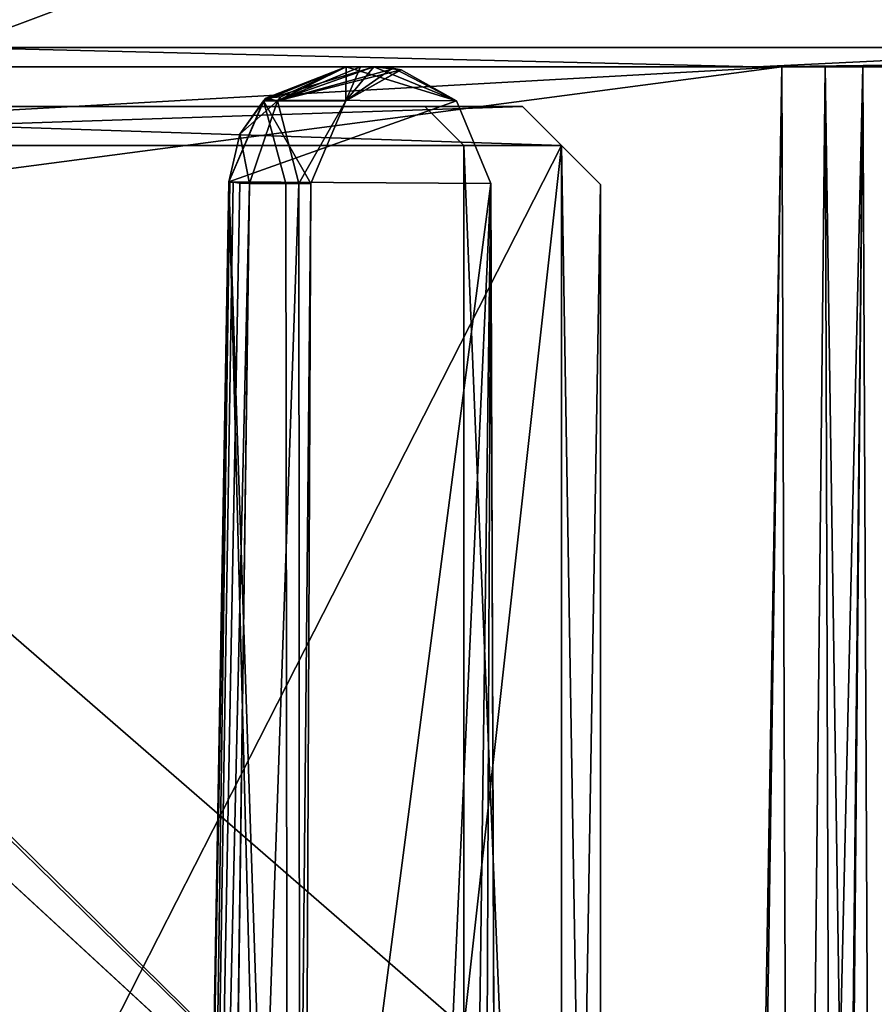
# Model space of a CAD drawing. Header units: millimetres. Extents: x -26 to 124, y -190 to 73.
# Tile 69 of 95: x 57 to 68, y 39 to 51. Entities that reach past the tile are written whole.
import ezdxf

# ---------------------------------------------------------------- set-up
doc = ezdxf.new("R2010")
doc.units = ezdxf.units.MM
doc.header["$LTSCALE"] = 41.718519
for name, color, linetype in [('100', 7, 'CONTINUOUS'), ('101', 7, 'CONTINUOUS'), ('1167', 7, 'CONTINUOUS'), ('1169', 7, 'CONTINUOUS'), ('1171', 7, 'CONTINUOUS'), ('1180', 7, 'CONTINUOUS'), ('1183', 7, 'CONTINUOUS'), ('142', 7, 'CONTINUOUS'), ('145', 7, 'CONTINUOUS'), ('148', 7, 'CONTINUOUS'), ('149', 7, 'CONTINUOUS'), ('153', 7, 'CONTINUOUS'), ('155', 7, 'CONTINUOUS'), ('193', 7, 'CONTINUOUS'), ('197', 7, 'CONTINUOUS'), ('221', 7, 'CONTINUOUS'), ('226', 7, 'CONTINUOUS'), ('237', 7, 'CONTINUOUS'), ('252', 7, 'CONTINUOUS'), ('253', 7, 'CONTINUOUS'), ('254', 7, 'CONTINUOUS'), ('255', 7, 'CONTINUOUS'), ('256', 7, 'CONTINUOUS'), ('257', 7, 'CONTINUOUS'), ('258', 7, 'CONTINUOUS'), ('259', 7, 'CONTINUOUS'), ('316', 7, 'CONTINUOUS'), ('325', 7, 'CONTINUOUS'), ('462', 7, 'CONTINUOUS'), ('463', 7, 'CONTINUOUS'), ('466', 7, 'CONTINUOUS'), ('468', 7, 'CONTINUOUS'), ('470', 7, 'CONTINUOUS'), ('471', 7, 'CONTINUOUS'), ('482', 7, 'CONTINUOUS'), ('491', 7, 'CONTINUOUS'), ('492', 7, 'CONTINUOUS'), ('549', 7, 'CONTINUOUS'), ('553', 7, 'CONTINUOUS'), ('564', 7, 'CONTINUOUS'), ('566', 7, 'CONTINUOUS'), ('568', 7, 'CONTINUOUS'), ('570', 7, 'CONTINUOUS'), ('571', 7, 'CONTINUOUS'), ('577', 7, 'CONTINUOUS'), ('598', 7, 'CONTINUOUS'), ('599', 7, 'CONTINUOUS'), ('99', 7, 'CONTINUOUS')]:
    doc.layers.add(name, color=color, linetype=linetype)

msp = doc.modelspace()

# ---------------------------------------------------------------- linework, layer by layer
at = {"layer": '100', "color": 7, "linetype": 'CONTINUOUS'}
for points in [[(59.486, 34.316, -12.521), (59.743, 49.036, -12.688), (59.487, 34.332, 14.046), (59.486, 34.316, -12.521)], [(59.743, 49.036, -12.688), (59.743, 49.036, 14.268), (59.487, 34.332, 14.046), (59.743, 49.036, -12.688)]]:
    msp.add_3dface(points, dxfattribs=at)
at = {"layer": '101', "color": 7, "linetype": 'CONTINUOUS'}
for points in [[(59.743, 49.036, 34.069), (59, 6.46, 35.556), (59.743, 49.036, 19.312), (59.743, 49.036, 34.069)], [(59.743, 49.036, 19.312), (59, 6.46, 35.556), (59.486, 34.316, 19.479), (59.743, 49.036, 19.312)]]:
    msp.add_3dface(points, dxfattribs=at)
at = {"layer": '1167', "color": 7, "linetype": 'CONTINUOUS'}
for points in [[(46.003, 50.51, -44.216), (66.497, 50.51, -44.216), (46.003, 50.51, 46.216), (46.003, 50.51, -44.216)], [(46.003, 50.51, 46.216), (66.497, 50.51, -44.216), (66.497, 50.51, 46.216), (46.003, 50.51, 46.216)], [(86.203, 50.51, -38.59), (85.433, 50.51, -32.189), (66.497, 50.51, 46.216), (86.203, 50.51, -38.59)], [(66.497, 50.51, 46.216), (85.433, 50.51, -32.189), (85.432, 50.51, 34.227), (66.497, 50.51, 46.216)], [(66.497, 50.51, -44.216), (86.203, 50.51, -38.59), (66.497, 50.51, 46.216), (66.497, 50.51, -44.216)], [(86.203, 50.51, 40.59), (66.497, 50.51, 46.216), (85.432, 50.51, 34.227), (86.203, 50.51, 40.59)]]:
    msp.add_3dface(points, dxfattribs=at)
at = {"layer": '1169', "color": 7, "linetype": 'CONTINUOUS'}
for points in [[(71.61, 50.756, -43.572), (56.25, 50.756, -45.18), (71.631, 56.51, -43.67), (71.61, 50.756, -43.572)], [(71.631, 56.51, -43.67), (56.25, 50.756, -45.18), (56.25, 56.51, -45.28), (71.631, 56.51, -43.67)]]:
    msp.add_3dface(points, dxfattribs=at)
at = {"layer": '1171', "color": 7, "linetype": 'CONTINUOUS'}
for points in [[(56.25, 50.756, 47.18), (71.61, 50.756, 45.572), (56.25, 56.51, 47.28), (56.25, 50.756, 47.18)], [(56.25, 56.51, 47.28), (71.61, 50.756, 45.572), (71.631, 56.51, 45.67), (56.25, 56.51, 47.28)]]:
    msp.add_3dface(points, dxfattribs=at)
at = {"layer": '1180', "color": 7, "linetype": 'CONTINUOUS'}
for points in [[(66.497, 50.51, -44.216), (46.003, 50.51, -44.216), (56.25, 50.756, -45.18), (66.497, 50.51, -44.216)], [(71.61, 50.756, -43.572), (66.497, 50.51, -44.216), (56.25, 50.756, -45.18), (71.61, 50.756, -43.572)], [(86.274, 50.582, -38.75), (66.497, 50.51, -44.216), (86.304, 50.756, -38.818), (86.274, 50.582, -38.75)], [(86.304, 50.756, -38.818), (66.497, 50.51, -44.216), (71.61, 50.756, -43.572), (86.304, 50.756, -38.818)], [(86.203, 50.51, -38.59), (66.497, 50.51, -44.216), (86.274, 50.582, -38.75), (86.203, 50.51, -38.59)]]:
    msp.add_3dface(points, dxfattribs=at)
at = {"layer": '1183', "color": 7, "linetype": 'CONTINUOUS'}
for points in [[(46.003, 50.51, 46.216), (66.497, 50.51, 46.216), (56.25, 50.756, 47.18), (46.003, 50.51, 46.216)], [(56.25, 50.756, 47.18), (66.497, 50.51, 46.216), (71.61, 50.756, 45.572), (56.25, 50.756, 47.18)], [(66.497, 50.51, 46.216), (86.203, 50.51, 40.59), (71.61, 50.756, 45.572), (66.497, 50.51, 46.216)]]:
    msp.add_3dface(points, dxfattribs=at)
at = {"layer": '142', "color": 7, "linetype": 'CONTINUOUS'}
for points in [[(67.507, 11.5, -38.55), (67.663, 31.2, -38.694), (67.859, 50.51, -38.834), (67.507, 11.5, -38.55)], [(67.507, 11.5, -38.55), (67.859, 50.51, -38.834), (68.042, 11.496, -37.963), (67.507, 11.5, -38.55)], [(67.859, 50.51, -38.834), (68.275, 50.51, -38.517), (68.042, 11.496, -37.963), (67.859, 50.51, -38.834)]]:
    msp.add_3dface(points, dxfattribs=at)
at = {"layer": '145', "color": 7, "linetype": 'CONTINUOUS'}
for points in [[(67.859, 50.51, 40.835), (67.663, 31.199, 40.694), (68.042, 11.496, 39.963), (67.859, 50.51, 40.835)], [(67.859, 50.51, 40.835), (68.042, 11.496, 39.963), (68.275, 50.51, 40.517), (67.859, 50.51, 40.835)]]:
    msp.add_3dface(points, dxfattribs=at)
at = {"layer": '148', "color": 7, "linetype": 'CONTINUOUS'}
for points in [[(47.905, 49.451, -39.25), (46.933, 50.51, -39.25), (66.498, 31.261, -39.25), (47.905, 49.451, -39.25)], [(46.933, 50.51, -39.25), (66.821, 50.51, -39.25), (66.498, 31.261, -39.25), (46.933, 50.51, -39.25)], [(48.274, 48.062, -39.25), (47.905, 49.451, -39.25), (66.498, 31.261, -39.25), (48.274, 48.062, -39.25)], [(48.912, 11.51, -39.25), (48.274, 48.062, -39.25), (66.241, 11.51, -39.25), (48.912, 11.51, -39.25)], [(66.241, 11.51, -39.25), (48.274, 48.062, -39.25), (66.498, 31.261, -39.25), (66.241, 11.51, -39.25)]]:
    msp.add_3dface(points, dxfattribs=at)
at = {"layer": '149', "color": 7, "linetype": 'CONTINUOUS'}
for points in [[(46.933, 50.51, 41.25), (47.905, 49.451, 41.25), (66.821, 50.51, 41.25), (46.933, 50.51, 41.25)], [(47.905, 49.451, 41.25), (48.274, 48.062, 41.25), (66.821, 50.51, 41.25), (47.905, 49.451, 41.25)], [(66.821, 50.51, 41.25), (48.274, 48.062, 41.25), (66.498, 31.257, 41.25), (66.821, 50.51, 41.25)], [(48.274, 48.062, 41.25), (48.912, 11.51, 41.25), (66.498, 31.257, 41.25), (48.274, 48.062, 41.25)]]:
    msp.add_3dface(points, dxfattribs=at)
at = {"layer": '153', "color": 7, "linetype": 'CONTINUOUS'}
for points in [[(66.821, 50.51, 41.25), (66.498, 31.257, 41.25), (66.964, 11.504, 41.064), (66.821, 50.51, 41.25)], [(66.821, 50.51, 41.25), (66.964, 11.504, 41.064), (67.38, 50.51, 41.142), (66.821, 50.51, 41.25)], [(66.964, 11.504, 41.064), (67.506, 11.5, 40.55), (67.38, 50.51, 41.142), (66.964, 11.504, 41.064)], [(67.38, 50.51, 41.142), (67.506, 11.5, 40.55), (67.663, 31.199, 40.694), (67.38, 50.51, 41.142)], [(67.859, 50.51, 40.835), (67.38, 50.51, 41.142), (67.663, 31.199, 40.694), (67.859, 50.51, 40.835)]]:
    msp.add_3dface(points, dxfattribs=at)
at = {"layer": '155', "color": 7, "linetype": 'CONTINUOUS'}
for points in [[(66.964, 11.504, -39.064), (66.241, 11.51, -39.25), (66.821, 50.51, -39.25), (66.964, 11.504, -39.064)], [(66.821, 50.51, -39.25), (66.241, 11.51, -39.25), (66.498, 31.261, -39.25), (66.821, 50.51, -39.25)], [(67.38, 50.51, -39.142), (66.964, 11.504, -39.064), (66.821, 50.51, -39.25), (67.38, 50.51, -39.142)], [(67.663, 31.2, -38.694), (66.964, 11.504, -39.064), (67.859, 50.51, -38.834), (67.663, 31.2, -38.694)], [(67.859, 50.51, -38.834), (66.964, 11.504, -39.064), (67.38, 50.51, -39.142), (67.859, 50.51, -38.834)]]:
    msp.add_3dface(points, dxfattribs=at)
at = {"layer": '193', "color": 7, "linetype": 'CONTINUOUS'}
for points in [[(59.743, 49.036, 19.312), (59.486, 34.316, 19.479), (60.51, 19.36, 18.178), (59.743, 49.036, 19.312)], [(60.473, 49.013, 18.379), (59.743, 49.036, 19.312), (60.51, 19.36, 18.178), (60.473, 49.013, 18.379)], [(59.607, 19.36, 14.643), (59.807, 34.305, 14.78), (60.004, 49.013, 14.942), (59.607, 19.36, 14.643)], [(59.607, 19.36, 14.643), (60.004, 49.013, 14.942), (60.637, 49.013, 16.009), (59.607, 19.36, 14.643)], [(59.607, 19.36, 14.643), (60.637, 49.013, 16.009), (60.657, 19.36, 16.257), (59.607, 19.36, 14.643)], [(60.793, 49.013, 17.238), (60.473, 49.013, 18.379), (60.51, 19.36, 18.178), (60.793, 49.013, 17.238)], [(60.657, 19.36, 16.257), (60.793, 49.013, 17.238), (60.51, 19.36, 18.178), (60.657, 19.36, 16.257)], [(60.637, 49.013, 16.009), (60.793, 49.013, 17.238), (60.657, 19.36, 16.257), (60.637, 49.013, 16.009)]]:
    msp.add_3dface(points, dxfattribs=at)
at = {"layer": '197', "color": 7, "linetype": 'CONTINUOUS'}
for points in [[(59.743, 49.036, -12.688), (59.486, 34.316, -12.521), (60.51, 19.36, -13.822), (59.743, 49.036, -12.688)], [(60.473, 49.013, -13.621), (59.743, 49.036, -12.688), (60.51, 19.36, -13.822), (60.473, 49.013, -13.621)], [(59.607, 19.36, -17.357), (59.807, 34.305, -17.22), (60.004, 49.013, -17.058), (59.607, 19.36, -17.357)], [(59.607, 19.36, -17.357), (60.004, 49.013, -17.058), (60.637, 49.013, -15.991), (59.607, 19.36, -17.357)], [(59.607, 19.36, -17.357), (60.637, 49.013, -15.991), (60.657, 19.36, -15.743), (59.607, 19.36, -17.357)], [(60.793, 49.013, -14.762), (60.473, 49.013, -13.621), (60.51, 19.36, -13.822), (60.793, 49.013, -14.762)], [(60.657, 19.36, -15.743), (60.793, 49.013, -14.762), (60.51, 19.36, -13.822), (60.657, 19.36, -15.743)], [(60.637, 49.013, -15.991), (60.793, 49.013, -14.762), (60.657, 19.36, -15.743), (60.637, 49.013, -15.991)]]:
    msp.add_3dface(points, dxfattribs=at)
at = {"layer": '221', "color": 7, "linetype": 'CONTINUOUS'}
for points in [[(59.756, 49.032, -17.572), (59.225, 19.356, -18.142), (59.743, 49.036, -17.732), (59.756, 49.032, -17.572)], [(59.743, 49.036, -17.732), (59.225, 19.356, -18.142), (59.487, 34.332, -17.954), (59.743, 49.036, -17.732)], [(59.325, 19.357, -17.706), (59.225, 19.356, -18.142), (59.756, 49.032, -17.572), (59.325, 19.357, -17.706)], [(59.881, 49.018, -17.225), (59.325, 19.357, -17.706), (59.795, 49.032, -17.415), (59.881, 49.018, -17.225)], [(59.795, 49.032, -17.415), (59.325, 19.357, -17.706), (59.756, 49.032, -17.572), (59.795, 49.032, -17.415)], [(60.004, 49.013, -17.058), (59.325, 19.357, -17.706), (59.881, 49.018, -17.225), (60.004, 49.013, -17.058)], [(59.807, 34.305, -17.22), (59.325, 19.357, -17.706), (60.004, 49.013, -17.058), (59.807, 34.305, -17.22)]]:
    msp.add_3dface(points, dxfattribs=at)
at = {"layer": '226', "color": 7, "linetype": 'CONTINUOUS'}
for points in [[(59.756, 49.032, 14.428), (59.225, 19.356, 13.858), (59.743, 49.036, 14.268), (59.756, 49.032, 14.428)], [(59.743, 49.036, 14.268), (59.225, 19.356, 13.858), (59.487, 34.332, 14.046), (59.743, 49.036, 14.268)], [(59.325, 19.357, 14.294), (59.225, 19.356, 13.858), (59.756, 49.032, 14.428), (59.325, 19.357, 14.294)], [(59.881, 49.018, 14.775), (59.325, 19.357, 14.294), (59.795, 49.032, 14.585), (59.881, 49.018, 14.775)], [(59.795, 49.032, 14.585), (59.325, 19.357, 14.294), (59.756, 49.032, 14.428), (59.795, 49.032, 14.585)], [(60.004, 49.013, 14.942), (59.325, 19.357, 14.294), (59.881, 49.018, 14.775), (60.004, 49.013, 14.942)], [(59.807, 34.305, 14.78), (59.325, 19.357, 14.294), (60.004, 49.013, 14.942), (59.807, 34.305, 14.78)]]:
    msp.add_3dface(points, dxfattribs=at)
at = {"layer": '237', "color": 7, "linetype": 'CONTINUOUS'}
for points in [[(63.24, 8.023, -4.581), (63.24, 8.16, -4.534), (63.097, 49.015, -20), (63.24, 8.023, -4.581)], [(63.249, 5.459, -4.714), (63.24, 8.023, -4.581), (63.097, 49.015, -20), (63.249, 5.459, -4.714)], [(63.24, 8.16, -4.534), (63.239, 8.295, -4.384), (63.097, 49.015, -20), (63.24, 8.16, -4.534)], [(63.239, 8.295, -4.384), (63.239, 8.373, -4.191), (63.097, 49.015, -20), (63.239, 8.295, -4.384)], [(63.239, 8.373, -4.191), (63.239, 8.409, -3.904), (63.097, 49.015, -20), (63.239, 8.373, -4.191)], [(63.097, 49.015, -20), (63.239, 8.409, -3.904), (63.239, 8.409, 5.904), (63.097, 49.015, -20)], [(63.201, 19.171, -20), (63.249, 5.459, -4.714), (63.097, 49.015, -20), (63.201, 19.171, -20)], [(63.097, 49.015, 34.07), (63.097, 49.015, -20), (63.24, 8.023, 6.581), (63.097, 49.015, 34.07)], [(63.24, 8.023, 6.581), (63.097, 49.015, -20), (63.239, 8.295, 6.385), (63.24, 8.023, 6.581)], [(63.239, 8.295, 6.385), (63.097, 49.015, -20), (63.239, 8.409, 5.904), (63.239, 8.295, 6.385)], [(63.249, 5.549, 35.587), (63.097, 49.015, 34.07), (63.249, 5.459, 6.714), (63.249, 5.549, 35.587)], [(63.249, 5.459, 6.714), (63.097, 49.015, 34.07), (63.24, 8.023, 6.581), (63.249, 5.459, 6.714)]]:
    msp.add_3dface(points, dxfattribs=at)
at = {"layer": '252', "color": 7, "linetype": 'CONTINUOUS'}
for points in [[(60.191, 50.08, 34.032), (60.183, 50.072, 19.505), (61.243, 50.51, 19.919), (60.191, 50.08, 34.032)], [(61.243, 50.51, 34.017), (60.191, 50.08, 34.032), (61.243, 50.51, 19.919), (61.243, 50.51, 34.017)], [(60.191, 50.08, 34.032), (59.743, 49.036, 34.069), (60.183, 50.072, 19.505), (60.191, 50.08, 34.032)], [(59.743, 49.036, 34.069), (59.743, 49.036, 19.312), (60.183, 50.072, 19.505), (59.743, 49.036, 34.069)]]:
    msp.add_3dface(points, dxfattribs=at)
at = {"layer": '253', "color": 7, "linetype": 'CONTINUOUS'}
for points in [[(60.183, 50.072, 19.505), (61.24, 50.072, 17.13), (61.243, 50.51, 19.919), (60.183, 50.072, 19.505)], [(61.597, 50.51, 14.566), (61.86, 50.487, 15.767), (60.364, 50.074, 14.68), (61.597, 50.51, 14.566)], [(61.428, 50.51, 14.318), (61.597, 50.51, 14.566), (60.364, 50.074, 14.68), (61.428, 50.51, 14.318)], [(61.243, 50.51, 14.081), (61.428, 50.51, 14.318), (60.364, 50.074, 14.68), (61.243, 50.51, 14.081)], [(60.405, 50.123, 14.65), (61.243, 50.51, 14.081), (60.364, 50.074, 14.68), (60.405, 50.123, 14.65)], [(61.86, 50.487, 15.767), (61.95, 50.468, 16.999), (60.364, 50.074, 14.68), (61.86, 50.487, 15.767)], [(60.364, 50.074, 14.68), (61.95, 50.468, 16.999), (61.24, 50.072, 17.13), (60.364, 50.074, 14.68)], [(61.836, 50.491, 18.383), (61.597, 50.51, 19.434), (61.24, 50.072, 17.13), (61.836, 50.491, 18.383)], [(61.24, 50.072, 17.13), (61.597, 50.51, 19.434), (61.428, 50.51, 19.682), (61.24, 50.072, 17.13)], [(61.243, 50.51, 19.919), (61.24, 50.072, 17.13), (61.428, 50.51, 19.682), (61.243, 50.51, 19.919)], [(61.943, 50.47, 17.329), (61.836, 50.491, 18.383), (61.24, 50.072, 17.13), (61.943, 50.47, 17.329)], [(61.948, 50.468, 17.164), (61.943, 50.47, 17.329), (61.24, 50.072, 17.13), (61.948, 50.468, 17.164)], [(61.95, 50.468, 16.999), (61.948, 50.468, 17.164), (61.24, 50.072, 17.13), (61.95, 50.468, 16.999)], [(59.743, 49.036, 19.312), (60.473, 49.013, 18.379), (60.183, 50.072, 19.505), (59.743, 49.036, 19.312)], [(60.637, 49.013, 16.009), (60.004, 49.013, 14.942), (60.364, 50.074, 14.68), (60.637, 49.013, 16.009)], [(60.473, 49.013, 18.379), (60.793, 49.013, 17.238), (60.183, 50.072, 19.505), (60.473, 49.013, 18.379)], [(60.793, 49.013, 17.238), (61.24, 50.072, 17.13), (60.183, 50.072, 19.505), (60.793, 49.013, 17.238)], [(60.637, 49.013, 16.009), (60.364, 50.074, 14.68), (61.24, 50.072, 17.13), (60.637, 49.013, 16.009)], [(60.793, 49.013, 17.238), (60.637, 49.013, 16.009), (61.24, 50.072, 17.13), (60.793, 49.013, 17.238)]]:
    msp.add_3dface(points, dxfattribs=at)
at = {"layer": '254', "color": 7, "linetype": 'CONTINUOUS'}
for points in [[(61.243, 50.51, -12.081), (60.217, 50.105, 14.207), (60.183, 50.072, -12.495), (61.243, 50.51, -12.081)], [(61.243, 50.51, 14.081), (60.217, 50.105, 14.207), (61.243, 50.51, -12.081), (61.243, 50.51, 14.081)], [(59.743, 49.036, 14.268), (59.743, 49.036, -12.688), (60.183, 50.072, -12.495), (59.743, 49.036, 14.268)], [(59.884, 49.645, 14.25), (59.743, 49.036, 14.268), (60.183, 50.072, -12.495), (59.884, 49.645, 14.25)], [(60.217, 50.105, 14.207), (59.884, 49.645, 14.25), (60.183, 50.072, -12.495), (60.217, 50.105, 14.207)]]:
    msp.add_3dface(points, dxfattribs=at)
at = {"layer": '255', "color": 7, "linetype": 'CONTINUOUS'}
for points in [[(61.243, 50.51, -12.081), (60.183, 50.072, -12.495), (61.24, 50.072, -14.87), (61.243, 50.51, -12.081)], [(61.597, 50.51, -17.434), (61.86, 50.487, -16.233), (60.364, 50.074, -17.32), (61.597, 50.51, -17.434)], [(61.428, 50.51, -17.682), (61.597, 50.51, -17.434), (60.364, 50.074, -17.32), (61.428, 50.51, -17.682)], [(61.243, 50.51, -17.919), (61.428, 50.51, -17.682), (60.364, 50.074, -17.32), (61.243, 50.51, -17.919)], [(60.405, 50.123, -17.35), (61.243, 50.51, -17.919), (60.364, 50.074, -17.32), (60.405, 50.123, -17.35)], [(61.86, 50.487, -16.233), (61.95, 50.468, -15.001), (60.364, 50.074, -17.32), (61.86, 50.487, -16.233)], [(60.364, 50.074, -17.32), (61.95, 50.468, -15.001), (61.24, 50.072, -14.87), (60.364, 50.074, -17.32)], [(61.836, 50.491, -13.617), (61.597, 50.51, -12.566), (61.24, 50.072, -14.87), (61.836, 50.491, -13.617)], [(61.24, 50.072, -14.87), (61.597, 50.51, -12.566), (61.428, 50.51, -12.318), (61.24, 50.072, -14.87)], [(61.243, 50.51, -12.081), (61.24, 50.072, -14.87), (61.428, 50.51, -12.318), (61.243, 50.51, -12.081)], [(61.943, 50.47, -14.671), (61.836, 50.491, -13.617), (61.24, 50.072, -14.87), (61.943, 50.47, -14.671)], [(61.948, 50.468, -14.836), (61.943, 50.47, -14.671), (61.24, 50.072, -14.87), (61.948, 50.468, -14.836)], [(61.95, 50.468, -15.001), (61.948, 50.468, -14.836), (61.24, 50.072, -14.87), (61.95, 50.468, -15.001)], [(59.743, 49.036, -12.688), (60.473, 49.013, -13.621), (60.183, 50.072, -12.495), (59.743, 49.036, -12.688)], [(60.637, 49.013, -15.991), (60.004, 49.013, -17.058), (60.364, 50.074, -17.32), (60.637, 49.013, -15.991)], [(60.473, 49.013, -13.621), (60.793, 49.013, -14.762), (60.183, 50.072, -12.495), (60.473, 49.013, -13.621)], [(60.183, 50.072, -12.495), (60.793, 49.013, -14.762), (61.24, 50.072, -14.87), (60.183, 50.072, -12.495)], [(60.637, 49.013, -15.991), (60.364, 50.074, -17.32), (61.24, 50.072, -14.87), (60.637, 49.013, -15.991)], [(60.793, 49.013, -14.762), (60.637, 49.013, -15.991), (61.24, 50.072, -14.87), (60.793, 49.013, -14.762)]]:
    msp.add_3dface(points, dxfattribs=at)
at = {"layer": '256', "color": 7, "linetype": 'CONTINUOUS'}
for points in [[(60.192, 50.08, -20), (61.243, 50.51, -20), (60.217, 50.105, -17.793), (60.192, 50.08, -20)], [(61.243, 50.51, -20), (61.243, 50.51, -17.919), (60.217, 50.105, -17.793), (61.243, 50.51, -20)], [(59.743, 49.036, -20), (60.192, 50.08, -20), (59.743, 49.036, -17.732), (59.743, 49.036, -20)], [(59.743, 49.036, -17.732), (60.192, 50.08, -20), (59.884, 49.645, -17.75), (59.743, 49.036, -17.732)], [(60.192, 50.08, -20), (60.217, 50.105, -17.793), (59.884, 49.645, -17.75), (60.192, 50.08, -20)]]:
    msp.add_3dface(points, dxfattribs=at)
at = {"layer": '257', "color": 7, "linetype": 'CONTINUOUS'}
for points in [[(62.656, 50.072, 34.033), (61.597, 50.51, 34.017), (61.948, 50.468, 17.164), (62.656, 50.072, 34.033)], [(61.948, 50.468, 17.164), (61.597, 50.51, 34.017), (61.943, 50.47, 17.329), (61.948, 50.468, 17.164)], [(61.943, 50.47, 17.329), (61.597, 50.51, 34.017), (61.836, 50.491, 18.383), (61.943, 50.47, 17.329)], [(61.836, 50.491, 18.383), (61.597, 50.51, 34.017), (61.597, 50.51, 19.434), (61.836, 50.491, 18.383)], [(61.597, 50.51, -17.434), (61.597, 50.51, -20), (62.658, 50.071, -20), (61.597, 50.51, -17.434)], [(61.86, 50.487, -16.233), (61.597, 50.51, -17.434), (62.658, 50.071, -20), (61.86, 50.487, -16.233)], [(61.597, 50.51, -12.566), (61.836, 50.491, -13.617), (61.597, 50.51, 14.566), (61.597, 50.51, -12.566)], [(61.597, 50.51, 14.566), (61.836, 50.491, -13.617), (61.86, 50.487, 15.767), (61.597, 50.51, 14.566)], [(61.836, 50.491, -13.617), (61.943, 50.47, -14.671), (61.86, 50.487, 15.767), (61.836, 50.491, -13.617)], [(61.95, 50.468, -15.001), (61.86, 50.487, -16.233), (62.658, 50.071, -20), (61.95, 50.468, -15.001)], [(61.948, 50.468, -14.836), (61.95, 50.468, -15.001), (61.86, 50.487, 15.767), (61.948, 50.468, -14.836)], [(61.86, 50.487, 15.767), (61.95, 50.468, -15.001), (61.95, 50.468, 16.999), (61.86, 50.487, 15.767)], [(61.943, 50.47, -14.671), (61.948, 50.468, -14.836), (61.86, 50.487, 15.767), (61.943, 50.47, -14.671)], [(61.95, 50.468, 16.999), (62.656, 50.072, 34.033), (61.948, 50.468, 17.164), (61.95, 50.468, 16.999)], [(62.656, 50.072, 34.033), (61.95, 50.468, 16.999), (62.658, 50.071, -20), (62.656, 50.072, 34.033)], [(61.95, 50.468, 16.999), (61.95, 50.468, -15.001), (62.658, 50.071, -20), (61.95, 50.468, 16.999)], [(63.097, 49.015, -20), (63.097, 49.015, 34.07), (62.656, 50.072, 34.033), (63.097, 49.015, -20)], [(63.097, 49.015, -20), (62.656, 50.072, 34.033), (62.658, 50.071, -20), (63.097, 49.015, -20)]]:
    msp.add_3dface(points, dxfattribs=at)
at = {"layer": '258', "color": 7, "linetype": 'CONTINUOUS'}
for points in [[(61.243, 50.51, 14.081), (60.405, 50.123, 14.65), (60.217, 50.105, 14.207), (61.243, 50.51, 14.081)], [(60.217, 50.105, 14.207), (60.364, 50.074, 14.68), (59.884, 49.645, 14.25), (60.217, 50.105, 14.207)], [(60.364, 50.074, 14.68), (60.004, 49.013, 14.942), (59.884, 49.645, 14.25), (60.364, 50.074, 14.68)], [(60.405, 50.123, 14.65), (60.364, 50.074, 14.68), (60.217, 50.105, 14.207), (60.405, 50.123, 14.65)], [(60.004, 49.013, 14.942), (59.743, 49.036, 14.268), (59.884, 49.645, 14.25), (60.004, 49.013, 14.942)], [(60.004, 49.013, 14.942), (59.795, 49.032, 14.585), (59.743, 49.036, 14.268), (60.004, 49.013, 14.942)], [(59.795, 49.032, 14.585), (59.756, 49.032, 14.428), (59.743, 49.036, 14.268), (59.795, 49.032, 14.585)], [(60.004, 49.013, 14.942), (59.881, 49.018, 14.775), (59.795, 49.032, 14.585), (60.004, 49.013, 14.942)]]:
    msp.add_3dface(points, dxfattribs=at)
at = {"layer": '259', "color": 7, "linetype": 'CONTINUOUS'}
for points in [[(61.243, 50.51, -17.919), (60.405, 50.123, -17.35), (60.217, 50.105, -17.793), (61.243, 50.51, -17.919)], [(60.217, 50.105, -17.793), (60.364, 50.074, -17.32), (59.884, 49.645, -17.75), (60.217, 50.105, -17.793)], [(60.364, 50.074, -17.32), (60.004, 49.013, -17.058), (59.884, 49.645, -17.75), (60.364, 50.074, -17.32)], [(60.405, 50.123, -17.35), (60.364, 50.074, -17.32), (60.217, 50.105, -17.793), (60.405, 50.123, -17.35)], [(60.004, 49.013, -17.058), (59.743, 49.036, -17.732), (59.884, 49.645, -17.75), (60.004, 49.013, -17.058)], [(60.004, 49.013, -17.058), (59.795, 49.032, -17.415), (59.743, 49.036, -17.732), (60.004, 49.013, -17.058)], [(59.795, 49.032, -17.415), (59.756, 49.032, -17.572), (59.743, 49.036, -17.732), (59.795, 49.032, -17.415)], [(60.004, 49.013, -17.058), (59.881, 49.018, -17.225), (59.795, 49.032, -17.415), (60.004, 49.013, -17.058)]]:
    msp.add_3dface(points, dxfattribs=at)
at = {"layer": '316', "color": 7, "linetype": 'CONTINUOUS'}
for points in [[(62.658, 50.071, -20), (61.597, 50.51, -20), (60.192, 50.08, -20), (62.658, 50.071, -20)], [(60.192, 50.08, -20), (61.597, 50.51, -20), (61.243, 50.51, -20), (60.192, 50.08, -20)], [(59.743, 49.036, -20), (62.658, 50.071, -20), (60.192, 50.08, -20), (59.743, 49.036, -20)], [(63.097, 49.015, -20), (62.658, 50.071, -20), (59.743, 49.036, -20), (63.097, 49.015, -20)], [(59.225, 19.358, -20), (63.097, 49.015, -20), (59.743, 49.036, -20), (59.225, 19.358, -20)], [(62.703, 19.36, -20), (63.097, 49.015, -20), (59.225, 19.358, -20), (62.703, 19.36, -20)], [(62.97, 19.311, -20), (63.097, 49.015, -20), (62.703, 19.36, -20), (62.97, 19.311, -20)], [(63.201, 19.171, -20), (63.097, 49.015, -20), (62.97, 19.311, -20), (63.201, 19.171, -20)]]:
    msp.add_3dface(points, dxfattribs=at)
at = {"layer": '325', "color": 7, "linetype": 'CONTINUOUS'}
for points in [[(61.243, 50.51, 34.017), (62.656, 50.072, 34.033), (60.191, 50.08, 34.032), (61.243, 50.51, 34.017)], [(61.597, 50.51, 34.017), (62.656, 50.072, 34.033), (61.243, 50.51, 34.017), (61.597, 50.51, 34.017)], [(62.656, 50.072, 34.033), (59.743, 49.036, 34.069), (60.191, 50.08, 34.032), (62.656, 50.072, 34.033)], [(63.097, 49.015, 34.07), (59.743, 49.036, 34.069), (62.656, 50.072, 34.033), (63.097, 49.015, 34.07)], [(59, 6.46, 35.556), (59.743, 49.036, 34.069), (61.168, 6.487, 35.555), (59, 6.46, 35.556)], [(59.743, 49.036, 34.069), (63.097, 49.015, 34.07), (61.168, 6.487, 35.555), (59.743, 49.036, 34.069)], [(63.097, 49.015, 34.07), (63.249, 5.549, 35.587), (61.168, 6.487, 35.555), (63.097, 49.015, 34.07)]]:
    msp.add_3dface(points, dxfattribs=at)
at = {"layer": '462', "color": 7, "linetype": 'CONTINUOUS'}
for points in [[(64, 19.083, -41.75), (64, 49.5, -41.75), (62.75, 38.21, -41.75), (64, 19.083, -41.75)], [(62.75, 38.21, -41.75), (64, 49.5, -41.75), (62.75, 49.5, -41.75), (62.75, 38.21, -41.75)]]:
    msp.add_3dface(points, dxfattribs=at)
at = {"layer": '463', "color": 7, "linetype": 'CONTINUOUS'}
for points in [[(64.5, 49, -42.25), (64, 49.5, -41.75), (64, 19.083, -41.75), (64.5, 49, -42.25)], [(64.5, 19.4, -42.25), (64.5, 49, -42.25), (64, 19.083, -41.75), (64.5, 19.4, -42.25)]]:
    msp.add_3dface(points, dxfattribs=at)
at = {"layer": '466', "color": 7, "linetype": 'CONTINUOUS'}
for points in [[(64, 19.083, -44.75), (64, 49.5, -44.75), (64.5, 19.4, -44.25), (64, 19.083, -44.75)], [(64, 49.5, -44.75), (64.5, 49, -44.25), (64.5, 19.4, -44.25), (64, 49.5, -44.75)]]:
    msp.add_3dface(points, dxfattribs=at)
at = {"layer": '468', "color": 7, "linetype": 'CONTINUOUS'}
for points in [[(64.5, 49, -44.25), (64.5, 49, -42.25), (64.5, 19.4, -42.25), (64.5, 49, -44.25)], [(64.5, 49, -44.25), (64.5, 19.4, -42.25), (64.5, 19.4, -44.25), (64.5, 49, -44.25)]]:
    msp.add_3dface(points, dxfattribs=at)
at = {"layer": '470', "color": 7, "linetype": 'CONTINUOUS'}
for points in [[(64, 49.5, -44.75), (63.5, 50, -44.25), (64.5, 49, -44.25), (64, 49.5, -44.75)], [(63.5, 50, -44.25), (63.5, 50, -42.25), (64.5, 49, -44.25), (63.5, 50, -44.25)], [(63.5, 50, -42.25), (64, 49.5, -41.75), (64.5, 49, -42.25), (63.5, 50, -42.25)], [(64.5, 49, -44.25), (63.5, 50, -42.25), (64.5, 49, -42.25), (64.5, 49, -44.25)]]:
    msp.add_3dface(points, dxfattribs=at)
at = {"layer": '471', "color": 7, "linetype": 'CONTINUOUS'}
for points in [[(64, 49.5, -44.75), (48.5, 49.5, -44.75), (63.5, 50, -44.25), (64, 49.5, -44.75)], [(48.5, 49.5, -44.75), (49, 50, -44.25), (63.5, 50, -44.25), (48.5, 49.5, -44.75)]]:
    msp.add_3dface(points, dxfattribs=at)
at = {"layer": '482', "color": 7, "linetype": 'CONTINUOUS'}
for points in [[(64, 49.5, -44.75), (64, 19.083, -44.75), (48.5, 49.5, -44.75), (64, 49.5, -44.75)], [(48.5, 49.5, -44.75), (64, 19.083, -44.75), (48.5, 19.083, -44.75), (48.5, 49.5, -44.75)]]:
    msp.add_3dface(points, dxfattribs=at)
at = {"layer": '491', "color": 7, "linetype": 'CONTINUOUS'}
for points in [[(62.75, 38.21, -39.25), (62.75, 38.21, -41.75), (62.75, 49.5, -41.75), (62.75, 38.21, -39.25)], [(62.75, 38.21, -39.25), (62.75, 49.5, -41.75), (62.75, 49.5, -39.25), (62.75, 38.21, -39.25)]]:
    msp.add_3dface(points, dxfattribs=at)
at = {"layer": '492', "color": 7, "linetype": 'CONTINUOUS'}
for points in [[(62.75, 49.5, -39.25), (62.75, 49.5, -41.75), (62.25, 50, -39.75), (62.75, 49.5, -39.25)], [(62.25, 50, -39.75), (62.75, 49.5, -41.75), (62.25, 50, -42.25), (62.25, 50, -39.75)]]:
    msp.add_3dface(points, dxfattribs=at)
at = {"layer": '549', "color": 7, "linetype": 'CONTINUOUS'}
for points in [[(48.5, 49.5, 46.75), (48.5, 19.083, 46.75), (64, 49.5, 46.75), (48.5, 49.5, 46.75)], [(64, 49.5, 46.75), (48.5, 19.083, 46.75), (64, 19.083, 46.75), (64, 49.5, 46.75)]]:
    msp.add_3dface(points, dxfattribs=at)
at = {"layer": '553', "color": 7, "linetype": 'CONTINUOUS'}
for points in [[(62.75, 49.5, 41.25), (62.75, 38.21, 41.25), (49.75, 49.5, 41.25), (62.75, 49.5, 41.25)], [(49.75, 49.5, 41.25), (62.75, 38.21, 41.25), (49.75, 38.21, 41.25), (49.75, 49.5, 41.25)]]:
    msp.add_3dface(points, dxfattribs=at)
at = {"layer": '564', "color": 7, "linetype": 'CONTINUOUS'}
for points in [[(64.5, 19.4, 44.25), (64, 19.083, 43.75), (64, 49.5, 43.75), (64.5, 19.4, 44.25)], [(64.5, 49, 44.25), (64.5, 19.4, 44.25), (64, 49.5, 43.75), (64.5, 49, 44.25)]]:
    msp.add_3dface(points, dxfattribs=at)
at = {"layer": '566', "color": 7, "linetype": 'CONTINUOUS'}
for points in [[(64.5, 19.4, 46.25), (64.5, 19.4, 44.25), (64.5, 49, 44.25), (64.5, 19.4, 46.25)], [(64.5, 19.4, 46.25), (64.5, 49, 44.25), (64.5, 49, 46.25), (64.5, 19.4, 46.25)]]:
    msp.add_3dface(points, dxfattribs=at)
at = {"layer": '568', "color": 7, "linetype": 'CONTINUOUS'}
for points in [[(64, 49.5, 46.75), (64, 19.083, 46.75), (64.5, 49, 46.25), (64, 49.5, 46.75)], [(64, 19.083, 46.75), (64.5, 19.4, 46.25), (64.5, 49, 46.25), (64, 19.083, 46.75)]]:
    msp.add_3dface(points, dxfattribs=at)
at = {"layer": '570', "color": 7, "linetype": 'CONTINUOUS'}
for points in [[(64, 49.5, 46.75), (64.5, 49, 46.25), (63.5, 50, 46.25), (64, 49.5, 46.75)], [(64.5, 49, 44.25), (64, 49.5, 43.75), (63.5, 50, 44.25), (64.5, 49, 44.25)], [(64.5, 49, 46.25), (64.5, 49, 44.25), (63.5, 50, 46.25), (64.5, 49, 46.25)], [(63.5, 50, 46.25), (64.5, 49, 44.25), (63.5, 50, 44.25), (63.5, 50, 46.25)]]:
    msp.add_3dface(points, dxfattribs=at)
at = {"layer": '571', "color": 7, "linetype": 'CONTINUOUS'}
for points in [[(48.5, 49.5, 46.75), (64, 49.5, 46.75), (49, 50, 46.25), (48.5, 49.5, 46.75)], [(64, 49.5, 46.75), (63.5, 50, 46.25), (49, 50, 46.25), (64, 49.5, 46.75)]]:
    msp.add_3dface(points, dxfattribs=at)
at = {"layer": '577', "color": 7, "linetype": 'CONTINUOUS'}
for points in [[(64, 49.5, 43.75), (64, 19.083, 43.75), (62.75, 49.5, 43.75), (64, 49.5, 43.75)], [(62.75, 49.5, 43.75), (64, 19.083, 43.75), (62.75, 38.21, 43.75), (62.75, 49.5, 43.75)]]:
    msp.add_3dface(points, dxfattribs=at)
at = {"layer": '598', "color": 7, "linetype": 'CONTINUOUS'}
for points in [[(62.75, 38.21, 41.25), (62.75, 49.5, 41.25), (62.75, 38.21, 43.75), (62.75, 38.21, 41.25)], [(62.75, 49.5, 41.25), (62.75, 49.5, 43.75), (62.75, 38.21, 43.75), (62.75, 49.5, 41.25)]]:
    msp.add_3dface(points, dxfattribs=at)
at = {"layer": '599', "color": 7, "linetype": 'CONTINUOUS'}
for points in [[(62.75, 49.5, 43.75), (62.75, 49.5, 41.25), (62.25, 50, 41.75), (62.75, 49.5, 43.75)], [(62.25, 50, 44.25), (62.75, 49.5, 43.75), (62.25, 50, 41.75), (62.25, 50, 44.25)]]:
    msp.add_3dface(points, dxfattribs=at)
at = {"layer": '99', "color": 7, "linetype": 'CONTINUOUS'}
for points in [[(59.225, 19.358, -20), (59.743, 49.036, -20), (59.487, 34.332, -17.954), (59.225, 19.358, -20)], [(59.743, 49.036, -20), (59.743, 49.036, -17.732), (59.487, 34.332, -17.954), (59.743, 49.036, -20)]]:
    msp.add_3dface(points, dxfattribs=at)

doc.saveas('drawing.dxf')
